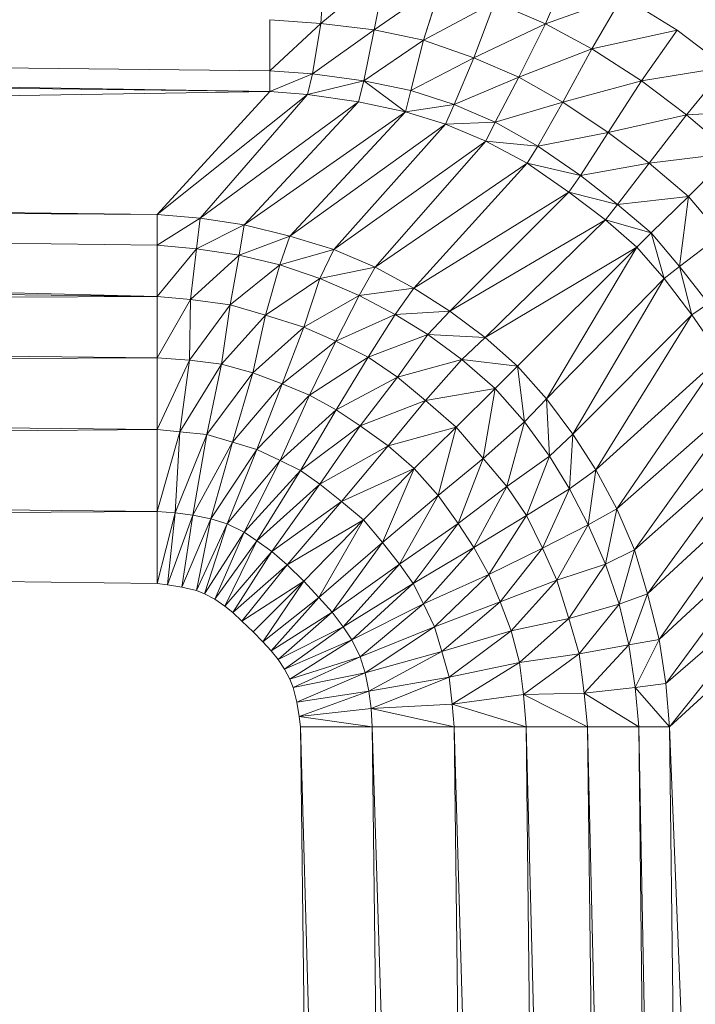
# Model space of a CAD drawing. Header units: metres. Extents: x 391.1 to 427.5, y 12.7 to 28.4.
# Tile 118 of 240: x 408.8197 to 408.8641, y 21.5495 to 21.6143. Entities that reach past the tile are written whole.
import ezdxf

# ---------------------------------------------------------------- set-up
doc = ezdxf.new("R2010")
doc.units = ezdxf.units.M
doc.layers.add('02_MOBILIARIO', color=7, linetype='Continuous', lineweight=18)

# ---------------------------------------------------------------- blocks, each defined once
blk = doc.blocks.new('Family - Plats de dutxa PS-1-153387-01_ENLLUMENAT_PS1')
at = {"layer": '02_MOBILIARIO', "color": 253, "true_color": 0xaaaaaa}
for p, q in [((0.707793, 0.733558), (0.708066, 0.737659)), ((0.708066, 0.737659), (0.707793, 0.733558)), ((0.712103, 0.737112), (0.707793, 0.733558)), ((0.707793, 0.733558), (0.712103, 0.737112)), ((0.711293, 0.733124), (0.712103, 0.737112)), ((0.712103, 0.737112), (0.711293, 0.733124)), ((0.724098, 0.737171), (0.722579, 0.733531)), ((0.722579, 0.733531), (0.724098, 0.737171)), ((0.715712, 0.73618), (0.711293, 0.733124)), ((0.711293, 0.733124), (0.715712, 0.73618)), ((0.714548, 0.732452), (0.715712, 0.73618)), ((0.715712, 0.73618), (0.714548, 0.732452)), ((0.727632, 0.735335), (0.722579, 0.733531)), ((0.722579, 0.733531), (0.727632, 0.735335)), ((0.725607, 0.731878), (0.727632, 0.735335)), ((0.727632, 0.735335), (0.725607, 0.731878)), ((0.727632, 0.735335), (0.731232, 0.733117)), ((0.731232, 0.733117), (0.727632, 0.735335)), ((0.719247, 0.734957), (0.714548, 0.732452)), ((0.714548, 0.732452), (0.719247, 0.734957)), ((0.717854, 0.73129), (0.719247, 0.734957)), ((0.719247, 0.734957), (0.717854, 0.73129)), ((0.719247, 0.734957), (0.722579, 0.733531)), ((0.722579, 0.733531), (0.719247, 0.734957)), ((0.409997, 0.7338), (0.704435, 0.729081)), ((0.704435, 0.729081), (0.409997, 0.7338)), ((0.409997, 0.7338), (0.704435, 0.730429)), ((0.704435, 0.730429), (0.409997, 0.7338)), ((0.704435, 0.7338), (0.704435, 0.730429)), ((0.704435, 0.730429), (0.704435, 0.7338)), ((0.704435, 0.7338), (0.707793, 0.733558)), ((0.707793, 0.733558), (0.704435, 0.7338)), ((0.707793, 0.733558), (0.704435, 0.730429)), ((0.704435, 0.730429), (0.707793, 0.733558)), ((0.707248, 0.730237), (0.707793, 0.733558)), ((0.707793, 0.733558), (0.707248, 0.730237)), ((0.707793, 0.733558), (0.711293, 0.733124)), ((0.711293, 0.733124), (0.707793, 0.733558)), ((0.722579, 0.733531), (0.717854, 0.73129)), ((0.717854, 0.73129), (0.722579, 0.733531)), ((0.722579, 0.733531), (0.72081, 0.730019)), ((0.72081, 0.730019), (0.722579, 0.733531)), ((0.722579, 0.733531), (0.725607, 0.731878)), ((0.725607, 0.731878), (0.722579, 0.733531)), ((0.711293, 0.733124), (0.707248, 0.730237)), ((0.707248, 0.730237), (0.711293, 0.733124)), ((0.710613, 0.729785), (0.711293, 0.733124)), ((0.711293, 0.733124), (0.710613, 0.729785)), ((0.711293, 0.733124), (0.714548, 0.732452)), ((0.714548, 0.732452), (0.711293, 0.733124)), ((0.731232, 0.733117), (0.725607, 0.731878)), ((0.725607, 0.731878), (0.731232, 0.733117)), ((0.728874, 0.729771), (0.731232, 0.733117)), ((0.731232, 0.733117), (0.728874, 0.729771)), ((0.731232, 0.733117), (0.734405, 0.730688)), ((0.734405, 0.730688), (0.731232, 0.733117)), ((0.409997, 0.732452), (0.704435, 0.729081)), ((0.704435, 0.729081), (0.409997, 0.732452)), ((0.714548, 0.732452), (0.710613, 0.729785)), ((0.710613, 0.729785), (0.714548, 0.732452)), ((0.713706, 0.72914), (0.714548, 0.732452)), ((0.714548, 0.732452), (0.713706, 0.72914)), ((0.714548, 0.732452), (0.717854, 0.73129)), ((0.717854, 0.73129), (0.714548, 0.732452)), ((0.717854, 0.73129), (0.713706, 0.72914)), ((0.713706, 0.72914), (0.717854, 0.73129)), ((0.716562, 0.728223), (0.717854, 0.73129)), ((0.717854, 0.73129), (0.716562, 0.728223)), ((0.717854, 0.73129), (0.72081, 0.730019)), ((0.72081, 0.730019), (0.717854, 0.73129)), ((0.725607, 0.731878), (0.72081, 0.730019)), ((0.72081, 0.730019), (0.725607, 0.731878)), ((0.725607, 0.731878), (0.7237, 0.728375)), ((0.7237, 0.728375), (0.725607, 0.731878)), ((0.728874, 0.729771), (0.725607, 0.731878)), ((0.725607, 0.731878), (0.728874, 0.729771)), ((0.734405, 0.730688), (0.728874, 0.729771)), ((0.728874, 0.729771), (0.734405, 0.730688)), ((0.731851, 0.72754), (0.734405, 0.730688)), ((0.734405, 0.730688), (0.731851, 0.72754)), ((0.704435, 0.729081), (0.704435, 0.730429)), ((0.707248, 0.730237), (0.704435, 0.730429)), ((0.704435, 0.729081), (0.704435, 0.730429)), ((0.704435, 0.730429), (0.707248, 0.730237)), ((0.707248, 0.730237), (0.704435, 0.729081)), ((0.704435, 0.729081), (0.707248, 0.730237)), ((0.706908, 0.728879), (0.707248, 0.730237)), ((0.707248, 0.730237), (0.706908, 0.728879)), ((0.710613, 0.729785), (0.707248, 0.730237)), ((0.707248, 0.730237), (0.710613, 0.729785)), ((0.72081, 0.730019), (0.716562, 0.728223)), ((0.716562, 0.728223), (0.72081, 0.730019)), ((0.719267, 0.727059), (0.72081, 0.730019)), ((0.72081, 0.730019), (0.719267, 0.727059)), ((0.72081, 0.730019), (0.7237, 0.728375)), ((0.7237, 0.728375), (0.72081, 0.730019)), ((0.710613, 0.729785), (0.706908, 0.728879)), ((0.706908, 0.728879), (0.710613, 0.729785)), ((0.710613, 0.729785), (0.710273, 0.728393)), ((0.710613, 0.729785), (0.710273, 0.728393)), ((0.713706, 0.72914), (0.710613, 0.729785)), ((0.713367, 0.727748), (0.710613, 0.729785)), ((0.710613, 0.729785), (0.713706, 0.72914)), ((0.710613, 0.729785), (0.713367, 0.727748)), ((0.728874, 0.729771), (0.7237, 0.728375)), ((0.7237, 0.728375), (0.728874, 0.729771)), ((0.726682, 0.726384), (0.728874, 0.729771)), ((0.728874, 0.729771), (0.726682, 0.726384)), ((0.728874, 0.729771), (0.731851, 0.72754)), ((0.731851, 0.72754), (0.728874, 0.729771)), ((0.704435, 0.729081), (0.409997, 0.724362)), ((0.409997, 0.724362), (0.704435, 0.729081)), ((0.704435, 0.729081), (0.697019, 0.720991)), ((0.697019, 0.720991), (0.704435, 0.729081)), ((0.706908, 0.728879), (0.697019, 0.720991)), ((0.697019, 0.720991), (0.706908, 0.728879)), ((0.699866, 0.720754), (0.706908, 0.728879)), ((0.706908, 0.728879), (0.699866, 0.720754)), ((0.704435, 0.729081), (0.706908, 0.728879)), ((0.706908, 0.728879), (0.704435, 0.729081)), ((0.706908, 0.728879), (0.710273, 0.728393)), ((0.710273, 0.728393), (0.706908, 0.728879)), ((0.713367, 0.727748), (0.713706, 0.72914)), ((0.713367, 0.727748), (0.713706, 0.72914)), ((0.716562, 0.728223), (0.713706, 0.72914)), ((0.713706, 0.72914), (0.716562, 0.728223)), ((0.710273, 0.728393), (0.699866, 0.720754)), ((0.699866, 0.720754), (0.710273, 0.728393)), ((0.702759, 0.720304), (0.710273, 0.728393)), ((0.710273, 0.728393), (0.702759, 0.720304)), ((0.710273, 0.728393), (0.713367, 0.727748)), ((0.713367, 0.727748), (0.710273, 0.728393)), ((0.716562, 0.728223), (0.713367, 0.727748)), ((0.713367, 0.727748), (0.716562, 0.728223)), ((0.715984, 0.726933), (0.716562, 0.728223)), ((0.716562, 0.728223), (0.715984, 0.726933)), ((0.719267, 0.727059), (0.716562, 0.728223)), ((0.716562, 0.728223), (0.719267, 0.727059)), ((0.7237, 0.728375), (0.719267, 0.727059)), ((0.719267, 0.727059), (0.7237, 0.728375)), ((0.722075, 0.725476), (0.7237, 0.728375)), ((0.7237, 0.728375), (0.722075, 0.725476)), ((0.7237, 0.728375), (0.726682, 0.726384)), ((0.726682, 0.726384), (0.7237, 0.728375)), ((0.713367, 0.727748), (0.702759, 0.720304)), ((0.702759, 0.720304), (0.713367, 0.727748)), ((0.705764, 0.719553), (0.713367, 0.727748)), ((0.713367, 0.727748), (0.705764, 0.719553)), ((0.713367, 0.727748), (0.715984, 0.726933)), ((0.715984, 0.726933), (0.713367, 0.727748)), ((0.731851, 0.72754), (0.726682, 0.726384)), ((0.726682, 0.726384), (0.731851, 0.72754)), ((0.729379, 0.724362), (0.731851, 0.72754)), ((0.731851, 0.72754), (0.729379, 0.724362)), ((0.737533, 0.727847), (0.731851, 0.72754)), ((0.731851, 0.72754), (0.737533, 0.727847)), ((0.731851, 0.72754), (0.734772, 0.725036)), ((0.734772, 0.725036), (0.731851, 0.72754)), ((0.715984, 0.726933), (0.705764, 0.719553)), ((0.705764, 0.719553), (0.715984, 0.726933)), ((0.708656, 0.71869), (0.715984, 0.726933)), ((0.715984, 0.726933), (0.708656, 0.71869)), ((0.719267, 0.727059), (0.715984, 0.726933)), ((0.715984, 0.726933), (0.719267, 0.727059)), ((0.715984, 0.726933), (0.71865, 0.725804)), ((0.71865, 0.725804), (0.715984, 0.726933)), ((0.71865, 0.725804), (0.719267, 0.727059)), ((0.719267, 0.727059), (0.71865, 0.725804)), ((0.719267, 0.727059), (0.722075, 0.725476)), ((0.722075, 0.725476), (0.719267, 0.727059)), ((0.726682, 0.726384), (0.722075, 0.725476)), ((0.722075, 0.725476), (0.726682, 0.726384)), ((0.724867, 0.723552), (0.726682, 0.726384)), ((0.726682, 0.726384), (0.724867, 0.723552)), ((0.726682, 0.726384), (0.729379, 0.724362)), ((0.729379, 0.724362), (0.726682, 0.726384)), ((0.71865, 0.725804), (0.708656, 0.71869)), ((0.708656, 0.71869), (0.71865, 0.725804)), ((0.711361, 0.717527), (0.71865, 0.725804)), ((0.71865, 0.725804), (0.711361, 0.717527)), ((0.71865, 0.725804), (0.721359, 0.724354)), ((0.722075, 0.725476), (0.71865, 0.725804)), ((0.721359, 0.724354), (0.71865, 0.725804)), ((0.71865, 0.725804), (0.722075, 0.725476)), ((0.721359, 0.724354), (0.722075, 0.725476)), ((0.722075, 0.725476), (0.721359, 0.724354)), ((0.722075, 0.725476), (0.724867, 0.723552)), ((0.724867, 0.723552), (0.722075, 0.725476)), ((0.734772, 0.725036), (0.729379, 0.724362)), ((0.729379, 0.724362), (0.734772, 0.725036)), ((0.734772, 0.725036), (0.731985, 0.722169)), ((0.731985, 0.722169), (0.734772, 0.725036)), ((0.409997, 0.724362), (0.697019, 0.720991)), ((0.697019, 0.720991), (0.409997, 0.724362)), ((0.721359, 0.724354), (0.711361, 0.717527)), ((0.711361, 0.717527), (0.721359, 0.724354)), ((0.713916, 0.716138), (0.721359, 0.724354)), ((0.721359, 0.724354), (0.713916, 0.716138)), ((0.721359, 0.724354), (0.724113, 0.72245)), ((0.724867, 0.723552), (0.721359, 0.724354)), ((0.724113, 0.72245), (0.721359, 0.724354)), ((0.721359, 0.724354), (0.724867, 0.723552)), ((0.729379, 0.724362), (0.724867, 0.723552)), ((0.724867, 0.723552), (0.729379, 0.724362)), ((0.729379, 0.724362), (0.727305, 0.721639)), ((0.727305, 0.721639), (0.729379, 0.724362)), ((0.731985, 0.722169), (0.729379, 0.724362)), ((0.729379, 0.724362), (0.731985, 0.722169)), ((0.724867, 0.723552), (0.724113, 0.72245)), ((0.724113, 0.72245), (0.724867, 0.723552)), ((0.727305, 0.721639), (0.724867, 0.723552)), ((0.724867, 0.723552), (0.727305, 0.721639)), ((0.409997, 0.722339), (0.697019, 0.715598)), ((0.697019, 0.715598), (0.409997, 0.722339)), ((0.409997, 0.722339), (0.697019, 0.718969)), ((0.697019, 0.720991), (0.409997, 0.722339)), ((0.697019, 0.718969), (0.409997, 0.722339)), ((0.409997, 0.722339), (0.697019, 0.720991)), ((0.724113, 0.72245), (0.713916, 0.716138)), ((0.713916, 0.716138), (0.724113, 0.72245)), ((0.716282, 0.714637), (0.724113, 0.72245)), ((0.724113, 0.72245), (0.716282, 0.714637)), ((0.724113, 0.72245), (0.726512, 0.720634)), ((0.727305, 0.721639), (0.724113, 0.72245)), ((0.726512, 0.720634), (0.724113, 0.72245)), ((0.724113, 0.72245), (0.727305, 0.721639)), ((0.726512, 0.720634), (0.727305, 0.721639)), ((0.727305, 0.721639), (0.726512, 0.720634)), ((0.731985, 0.722169), (0.727305, 0.721639)), ((0.727305, 0.721639), (0.731985, 0.722169)), ((0.729514, 0.719778), (0.727305, 0.721639)), ((0.727305, 0.721639), (0.729514, 0.719778)), ((0.729514, 0.719778), (0.731985, 0.722169)), ((0.731985, 0.722169), (0.729514, 0.719778)), ((0.731375, 0.717569), (0.731985, 0.722169)), ((0.731985, 0.722169), (0.731375, 0.717569)), ((0.734098, 0.719643), (0.731985, 0.722169)), ((0.731985, 0.722169), (0.734098, 0.719643)), ((0.697019, 0.720991), (0.697019, 0.718969)), ((0.699866, 0.720754), (0.697019, 0.720991)), ((0.697019, 0.718969), (0.697019, 0.720991)), ((0.697019, 0.720991), (0.699866, 0.720754)), ((0.699866, 0.720754), (0.697019, 0.718969)), ((0.697019, 0.718969), (0.699866, 0.720754)), ((0.699603, 0.718728), (0.699866, 0.720754)), ((0.699866, 0.720754), (0.699603, 0.718728)), ((0.702759, 0.720304), (0.699603, 0.718728)), ((0.699603, 0.718728), (0.702759, 0.720304)), ((0.702759, 0.720304), (0.699866, 0.720754)), ((0.699866, 0.720754), (0.702759, 0.720304)), ((0.702421, 0.718315), (0.702759, 0.720304)), ((0.702759, 0.720304), (0.702421, 0.718315)), ((0.705764, 0.719553), (0.702759, 0.720304)), ((0.702759, 0.720304), (0.705764, 0.719553)), ((0.726512, 0.720634), (0.716282, 0.714637)), ((0.716282, 0.714637), (0.726512, 0.720634)), ((0.718593, 0.712901), (0.726512, 0.720634)), ((0.726512, 0.720634), (0.718593, 0.712901)), ((0.726512, 0.720634), (0.72857, 0.718834)), ((0.729514, 0.719778), (0.726512, 0.720634)), ((0.72857, 0.718834), (0.726512, 0.720634)), ((0.726512, 0.720634), (0.729514, 0.719778)), ((0.72857, 0.718834), (0.729514, 0.719778)), ((0.729514, 0.719778), (0.72857, 0.718834)), ((0.731375, 0.717569), (0.729514, 0.719778)), ((0.73037, 0.716775), (0.729514, 0.719778)), ((0.729514, 0.719778), (0.731375, 0.717569)), ((0.729514, 0.719778), (0.73037, 0.716775)), ((0.731375, 0.717569), (0.734098, 0.719643)), ((0.734098, 0.719643), (0.731375, 0.717569)), ((0.409997, 0.718969), (0.697019, 0.715598)), ((0.697019, 0.715598), (0.409997, 0.718969)), ((0.697019, 0.715598), (0.697019, 0.718969)), ((0.699603, 0.718728), (0.697019, 0.718969)), ((0.697019, 0.715598), (0.697019, 0.718969)), ((0.697019, 0.718969), (0.699603, 0.718728)), ((0.705764, 0.719553), (0.702421, 0.718315)), ((0.702421, 0.718315), (0.705764, 0.719553)), ((0.705088, 0.717677), (0.705764, 0.719553)), ((0.705764, 0.719553), (0.705088, 0.717677)), ((0.708656, 0.71869), (0.705764, 0.719553)), ((0.705764, 0.719553), (0.708656, 0.71869)), ((0.699603, 0.718728), (0.697019, 0.715598)), ((0.697019, 0.715598), (0.699603, 0.718728)), ((0.699227, 0.715387), (0.699603, 0.718728)), ((0.699603, 0.718728), (0.699227, 0.715387)), ((0.702421, 0.718315), (0.699227, 0.715387)), ((0.699227, 0.715387), (0.702421, 0.718315)), ((0.702421, 0.718315), (0.699603, 0.718728)), ((0.699603, 0.718728), (0.702421, 0.718315)), ((0.70182, 0.71505), (0.702421, 0.718315)), ((0.702421, 0.718315), (0.70182, 0.71505)), ((0.705088, 0.717677), (0.702421, 0.718315)), ((0.702421, 0.718315), (0.705088, 0.717677)), ((0.708656, 0.71869), (0.705088, 0.717677)), ((0.705088, 0.717677), (0.708656, 0.71869)), ((0.707717, 0.716776), (0.708656, 0.71869)), ((0.708656, 0.71869), (0.707717, 0.716776)), ((0.711361, 0.717527), (0.708656, 0.71869)), ((0.708656, 0.71869), (0.711361, 0.717527)), ((0.72857, 0.718834), (0.718593, 0.712901)), ((0.718593, 0.712901), (0.72857, 0.718834)), ((0.720739, 0.711018), (0.72857, 0.718834)), ((0.72857, 0.718834), (0.720739, 0.711018)), ((0.722637, 0.708856), (0.72857, 0.718834)), ((0.72857, 0.718834), (0.722637, 0.708856)), ((0.72857, 0.718834), (0.73037, 0.716775)), ((0.73037, 0.716775), (0.72857, 0.718834)), ((0.705088, 0.717677), (0.70182, 0.71505)), ((0.70182, 0.71505), (0.705088, 0.717677)), ((0.705088, 0.717677), (0.704152, 0.71437)), ((0.704152, 0.71437), (0.705088, 0.717677)), ((0.707717, 0.716776), (0.705088, 0.717677)), ((0.705088, 0.717677), (0.707717, 0.716776)), ((0.711361, 0.717527), (0.707717, 0.716776)), ((0.707717, 0.716776), (0.711361, 0.717527)), ((0.710309, 0.71565), (0.711361, 0.717527)), ((0.711361, 0.717527), (0.710309, 0.71565)), ((0.713916, 0.716138), (0.711361, 0.717527)), ((0.711361, 0.717527), (0.713916, 0.716138)), ((0.731375, 0.717569), (0.73037, 0.716775)), ((0.73037, 0.716775), (0.731375, 0.717569)), ((0.733289, 0.715131), (0.731375, 0.717569)), ((0.732187, 0.714376), (0.731375, 0.717569)), ((0.731375, 0.717569), (0.733289, 0.715131)), ((0.731375, 0.717569), (0.732187, 0.714376)), ((0.707717, 0.716776), (0.704152, 0.71437)), ((0.704152, 0.71437), (0.707717, 0.716776)), ((0.706669, 0.713582), (0.707717, 0.716776)), ((0.707717, 0.716776), (0.706669, 0.713582)), ((0.710309, 0.71565), (0.707717, 0.716776)), ((0.707717, 0.716776), (0.710309, 0.71565)), ((0.73037, 0.716775), (0.722637, 0.708856)), ((0.722637, 0.708856), (0.73037, 0.716775)), ((0.724373, 0.706546), (0.73037, 0.716775)), ((0.73037, 0.716775), (0.724373, 0.706546)), ((0.73037, 0.716775), (0.732187, 0.714376)), ((0.732187, 0.714376), (0.73037, 0.716775)), ((0.713916, 0.716138), (0.710309, 0.71565)), ((0.710309, 0.71565), (0.713916, 0.716138)), ((0.71268, 0.714408), (0.713916, 0.716138)), ((0.713916, 0.716138), (0.71268, 0.714408)), ((0.716282, 0.714637), (0.713916, 0.716138)), ((0.713916, 0.716138), (0.716282, 0.714637)), ((0.697019, 0.715598), (0.409997, 0.714444)), ((0.409997, 0.714444), (0.697019, 0.715598)), ((0.697019, 0.715598), (0.697019, 0.711553)), ((0.699227, 0.715387), (0.697019, 0.715598)), ((0.697019, 0.711553), (0.697019, 0.715598)), ((0.697019, 0.715598), (0.699227, 0.715387)), ((0.699227, 0.715387), (0.697019, 0.711553)), ((0.697019, 0.711553), (0.699227, 0.715387)), ((0.699156, 0.711395), (0.699227, 0.715387)), ((0.699227, 0.715387), (0.699156, 0.711395)), ((0.70182, 0.71505), (0.699156, 0.711395)), ((0.699156, 0.711395), (0.70182, 0.71505)), ((0.70182, 0.71505), (0.699227, 0.715387)), ((0.699227, 0.715387), (0.70182, 0.71505)), ((0.70126, 0.711132), (0.70182, 0.71505)), ((0.70182, 0.71505), (0.70126, 0.711132)), ((0.70182, 0.71505), (0.704152, 0.71437)), ((0.704152, 0.71437), (0.70182, 0.71505)), ((0.710309, 0.71565), (0.706669, 0.713582)), ((0.706669, 0.713582), (0.710309, 0.71565)), ((0.708773, 0.712644), (0.710309, 0.71565)), ((0.710309, 0.71565), (0.708773, 0.712644)), ((0.71268, 0.714408), (0.710309, 0.71565)), ((0.710309, 0.71565), (0.71268, 0.714408)), ((0.732187, 0.714376), (0.733289, 0.715131)), ((0.733289, 0.715131), (0.732187, 0.714376)), ((0.409997, 0.714444), (0.697019, 0.711553)), ((0.697019, 0.711553), (0.409997, 0.714444)), ((0.71268, 0.714408), (0.708773, 0.712644)), ((0.708773, 0.712644), (0.71268, 0.714408)), ((0.710914, 0.711593), (0.71268, 0.714408)), ((0.71268, 0.714408), (0.710914, 0.711593)), ((0.716282, 0.714637), (0.71268, 0.714408)), ((0.71268, 0.714408), (0.716282, 0.714637)), ((0.714821, 0.713095), (0.71268, 0.714408)), ((0.71268, 0.714408), (0.714821, 0.713095)), ((0.714821, 0.713095), (0.716282, 0.714637)), ((0.716282, 0.714637), (0.714821, 0.713095)), ((0.718593, 0.712901), (0.716282, 0.714637)), ((0.716282, 0.714637), (0.718593, 0.712901)), ((0.704152, 0.71437), (0.70126, 0.711132)), ((0.70126, 0.711132), (0.704152, 0.71437)), ((0.703326, 0.710569), (0.704152, 0.71437)), ((0.704152, 0.71437), (0.703326, 0.710569)), ((0.704152, 0.71437), (0.706669, 0.713582)), ((0.706669, 0.713582), (0.704152, 0.71437)), ((0.732187, 0.714376), (0.724373, 0.706546)), ((0.724373, 0.706546), (0.732187, 0.714376)), ((0.725874, 0.704179), (0.732187, 0.714376)), ((0.732187, 0.714376), (0.725874, 0.704179)), ((0.732187, 0.714376), (0.734091, 0.711623)), ((0.734091, 0.711623), (0.732187, 0.714376)), ((0.706669, 0.713582), (0.703326, 0.710569)), ((0.703326, 0.710569), (0.706669, 0.713582)), ((0.706669, 0.713582), (0.705242, 0.709856)), ((0.705242, 0.709856), (0.706669, 0.713582)), ((0.708773, 0.712644), (0.706669, 0.713582)), ((0.706669, 0.713582), (0.708773, 0.712644)), ((0.708773, 0.712644), (0.705242, 0.709856)), ((0.705242, 0.709856), (0.708773, 0.712644)), ((0.707045, 0.709105), (0.708773, 0.712644)), ((0.708773, 0.712644), (0.707045, 0.709105)), ((0.710914, 0.711593), (0.708773, 0.712644)), ((0.708773, 0.712644), (0.710914, 0.711593)), ((0.714821, 0.713095), (0.710914, 0.711593)), ((0.710914, 0.711593), (0.714821, 0.713095)), ((0.71283, 0.71028), (0.714821, 0.713095)), ((0.714821, 0.713095), (0.71283, 0.71028)), ((0.718593, 0.712901), (0.714821, 0.713095)), ((0.717075, 0.711443), (0.714821, 0.713095)), ((0.714821, 0.713095), (0.718593, 0.712901)), ((0.714821, 0.713095), (0.717075, 0.711443)), ((0.717075, 0.711443), (0.718593, 0.712901)), ((0.718593, 0.712901), (0.717075, 0.711443)), ((0.720739, 0.711018), (0.718593, 0.712901)), ((0.718593, 0.712901), (0.720739, 0.711018)), ((0.697019, 0.711553), (0.409997, 0.710205)), ((0.409997, 0.710205), (0.697019, 0.711553)), ((0.697019, 0.711553), (0.697019, 0.706834)), ((0.697019, 0.706834), (0.697019, 0.711553)), ((0.697019, 0.711553), (0.699156, 0.711395)), ((0.699156, 0.711395), (0.697019, 0.711553)), ((0.699156, 0.711395), (0.697019, 0.706834)), ((0.697019, 0.706834), (0.699156, 0.711395)), ((0.698518, 0.706692), (0.699156, 0.711395)), ((0.699156, 0.711395), (0.698518, 0.706692)), ((0.699156, 0.711395), (0.70126, 0.711132)), ((0.70126, 0.711132), (0.699156, 0.711395)), ((0.710914, 0.711593), (0.707045, 0.709105)), ((0.707045, 0.709105), (0.710914, 0.711593)), ((0.70881, 0.70813), (0.710914, 0.711593)), ((0.710914, 0.711593), (0.70881, 0.70813)), ((0.71283, 0.71028), (0.710914, 0.711593)), ((0.710914, 0.711593), (0.71283, 0.71028)), ((0.717075, 0.711443), (0.71283, 0.71028)), ((0.71283, 0.71028), (0.717075, 0.711443)), ((0.714671, 0.708741), (0.717075, 0.711443)), ((0.717075, 0.711443), (0.714671, 0.708741)), ((0.720739, 0.711018), (0.717075, 0.711443)), ((0.719267, 0.70953), (0.717075, 0.711443)), ((0.717075, 0.711443), (0.720739, 0.711018)), ((0.717075, 0.711443), (0.719267, 0.70953)), ((0.734091, 0.711623), (0.725874, 0.704179)), ((0.725874, 0.704179), (0.734091, 0.711623)), ((0.727263, 0.701625), (0.734091, 0.711623)), ((0.734091, 0.711623), (0.727263, 0.701625)), ((0.70126, 0.711132), (0.698518, 0.706692)), ((0.698518, 0.706692), (0.70126, 0.711132)), ((0.700283, 0.706505), (0.70126, 0.711132)), ((0.70126, 0.711132), (0.700283, 0.706505)), ((0.703326, 0.710569), (0.700283, 0.706505)), ((0.700283, 0.706505), (0.703326, 0.710569)), ((0.70126, 0.711132), (0.703326, 0.710569)), ((0.703326, 0.710569), (0.70126, 0.711132)), ((0.701974, 0.706017), (0.703326, 0.710569)), ((0.703326, 0.710569), (0.701974, 0.706017)), ((0.703326, 0.710569), (0.705242, 0.709856)), ((0.705242, 0.709856), (0.703326, 0.710569)), ((0.719267, 0.70953), (0.720739, 0.711018)), ((0.720739, 0.711018), (0.719267, 0.70953)), ((0.722637, 0.708856), (0.720739, 0.711018)), ((0.72118, 0.707339), (0.720739, 0.711018)), ((0.720739, 0.711018), (0.722637, 0.708856)), ((0.720739, 0.711018), (0.72118, 0.707339)), ((0.409997, 0.710205), (0.697019, 0.706834)), ((0.697019, 0.706834), (0.409997, 0.710205)), ((0.71283, 0.71028), (0.70881, 0.70813)), ((0.70881, 0.70813), (0.71283, 0.71028)), ((0.710388, 0.707079), (0.71283, 0.71028)), ((0.71283, 0.71028), (0.710388, 0.707079)), ((0.714671, 0.708741), (0.71283, 0.71028)), ((0.71283, 0.71028), (0.714671, 0.708741)), ((0.705242, 0.709856), (0.701974, 0.706017)), ((0.701974, 0.706017), (0.705242, 0.709856)), ((0.703589, 0.705529), (0.705242, 0.709856)), ((0.705242, 0.709856), (0.703589, 0.705529)), ((0.705242, 0.709856), (0.707045, 0.709105)), ((0.707045, 0.709105), (0.705242, 0.709856)), ((0.719267, 0.70953), (0.714671, 0.708741)), ((0.714671, 0.708741), (0.719267, 0.70953)), ((0.716697, 0.707003), (0.719267, 0.70953)), ((0.719267, 0.70953), (0.716697, 0.707003)), ((0.718477, 0.704934), (0.719267, 0.70953)), ((0.719267, 0.70953), (0.718477, 0.704934)), ((0.72118, 0.707339), (0.719267, 0.70953)), ((0.719267, 0.70953), (0.72118, 0.707339)), ((0.707045, 0.709105), (0.703589, 0.705529)), ((0.703589, 0.705529), (0.707045, 0.709105)), ((0.705109, 0.704811), (0.707045, 0.709105)), ((0.707045, 0.709105), (0.705109, 0.704811)), ((0.707045, 0.709105), (0.70881, 0.70813)), ((0.70881, 0.70813), (0.707045, 0.709105)), ((0.714671, 0.708741), (0.710388, 0.707079)), ((0.710388, 0.707079), (0.714671, 0.708741)), ((0.714671, 0.708741), (0.712229, 0.705765)), ((0.712229, 0.705765), (0.714671, 0.708741)), ((0.716697, 0.707003), (0.714671, 0.708741)), ((0.714671, 0.708741), (0.716697, 0.707003)), ((0.722637, 0.708856), (0.72118, 0.707339)), ((0.72118, 0.707339), (0.722637, 0.708856)), ((0.724373, 0.706546), (0.722637, 0.708856)), ((0.722831, 0.705085), (0.722637, 0.708856)), ((0.722637, 0.708856), (0.724373, 0.706546)), ((0.722637, 0.708856), (0.722831, 0.705085)), ((0.73554, 0.708914), (0.727263, 0.701625)), ((0.727263, 0.701625), (0.73554, 0.708914)), ((0.728426, 0.69892), (0.73554, 0.708914)), ((0.73554, 0.708914), (0.728426, 0.69892)), ((0.70881, 0.70813), (0.705109, 0.704811)), ((0.705109, 0.704811), (0.70881, 0.70813)), ((0.706458, 0.704137), (0.70881, 0.70813)), ((0.70881, 0.70813), (0.706458, 0.704137)), ((0.70881, 0.70813), (0.710388, 0.707079)), ((0.710388, 0.707079), (0.70881, 0.70813)), ((0.72118, 0.707339), (0.718477, 0.704934)), ((0.718477, 0.704934), (0.72118, 0.707339)), ((0.720016, 0.703094), (0.72118, 0.707339)), ((0.72118, 0.707339), (0.720016, 0.703094)), ((0.722831, 0.705085), (0.72118, 0.707339)), ((0.72118, 0.707339), (0.722831, 0.705085)), ((0.697019, 0.706834), (0.409997, 0.704811)), ((0.409997, 0.704811), (0.697019, 0.706834)), ((0.697019, 0.706834), (0.697019, 0.701441)), ((0.698518, 0.706692), (0.697019, 0.706834)), ((0.697019, 0.701441), (0.697019, 0.706834)), ((0.697019, 0.706834), (0.698518, 0.706692)), ((0.698518, 0.706692), (0.697019, 0.701441)), ((0.697019, 0.701441), (0.698518, 0.706692)), ((0.698217, 0.701357), (0.698518, 0.706692)), ((0.698518, 0.706692), (0.698217, 0.701357)), ((0.700283, 0.706505), (0.698518, 0.706692)), ((0.698518, 0.706692), (0.700283, 0.706505)), ((0.710388, 0.707079), (0.706458, 0.704137)), ((0.706458, 0.704137), (0.710388, 0.707079)), ((0.707721, 0.70324), (0.710388, 0.707079)), ((0.710388, 0.707079), (0.707721, 0.70324)), ((0.710388, 0.707079), (0.712229, 0.705765)), ((0.712229, 0.705765), (0.710388, 0.707079)), ((0.716697, 0.707003), (0.712229, 0.705765)), ((0.712229, 0.705765), (0.716697, 0.707003)), ((0.713941, 0.704275), (0.716697, 0.707003)), ((0.716697, 0.707003), (0.713941, 0.704275)), ((0.715502, 0.702493), (0.716697, 0.707003)), ((0.716697, 0.707003), (0.715502, 0.702493)), ((0.718477, 0.704934), (0.716697, 0.707003)), ((0.716697, 0.707003), (0.718477, 0.704934)), ((0.700283, 0.706505), (0.698217, 0.701357)), ((0.698217, 0.701357), (0.700283, 0.706505)), ((0.699367, 0.701205), (0.700283, 0.706505)), ((0.700283, 0.706505), (0.699367, 0.701205)), ((0.701974, 0.706017), (0.699367, 0.701205)), ((0.699367, 0.701205), (0.701974, 0.706017)), ((0.701974, 0.706017), (0.700283, 0.706505)), ((0.700283, 0.706505), (0.701974, 0.706017)), ((0.700561, 0.700966), (0.701974, 0.706017)), ((0.701974, 0.706017), (0.700561, 0.700966)), ((0.703589, 0.705529), (0.701974, 0.706017)), ((0.701974, 0.706017), (0.703589, 0.705529)), ((0.724373, 0.706546), (0.722831, 0.705085)), ((0.722831, 0.705085), (0.724373, 0.706546)), ((0.724144, 0.702943), (0.724373, 0.706546)), ((0.724373, 0.706546), (0.724144, 0.702943)), ((0.725874, 0.704179), (0.724373, 0.706546)), ((0.724373, 0.706546), (0.725874, 0.704179)), ((0.736669, 0.706248), (0.728426, 0.69892)), ((0.728426, 0.69892), (0.736669, 0.706248)), ((0.729289, 0.696028), (0.736669, 0.706248)), ((0.736669, 0.706248), (0.729289, 0.696028)), ((0.703589, 0.705529), (0.700561, 0.700966)), ((0.700561, 0.700966), (0.703589, 0.705529)), ((0.701635, 0.700646), (0.703589, 0.705529)), ((0.703589, 0.705529), (0.701635, 0.700646)), ((0.705109, 0.704811), (0.703589, 0.705529)), ((0.703589, 0.705529), (0.705109, 0.704811)), ((0.712229, 0.705765), (0.707721, 0.70324)), ((0.707721, 0.70324), (0.712229, 0.705765)), ((0.709154, 0.702115), (0.712229, 0.705765)), ((0.712229, 0.705765), (0.709154, 0.702115)), ((0.712229, 0.705765), (0.713941, 0.704275)), ((0.713941, 0.704275), (0.712229, 0.705765)), ((0.409997, 0.704811), (0.697019, 0.701441)), ((0.697019, 0.701441), (0.409997, 0.704811)), ((0.705109, 0.704811), (0.701635, 0.700646)), ((0.701635, 0.700646), (0.705109, 0.704811)), ((0.702753, 0.700099), (0.705109, 0.704811)), ((0.705109, 0.704811), (0.702753, 0.700099)), ((0.706458, 0.704137), (0.705109, 0.704811)), ((0.705109, 0.704811), (0.706458, 0.704137)), ((0.715502, 0.702493), (0.718477, 0.704934)), ((0.718477, 0.704934), (0.715502, 0.702493)), ((0.716815, 0.700652), (0.718477, 0.704934)), ((0.718477, 0.704934), (0.716815, 0.700652)), ((0.720016, 0.703094), (0.718477, 0.704934)), ((0.718477, 0.704934), (0.720016, 0.703094)), ((0.722831, 0.705085), (0.720016, 0.703094)), ((0.720016, 0.703094), (0.722831, 0.705085)), ((0.72133, 0.701178), (0.722831, 0.705085)), ((0.722831, 0.705085), (0.72133, 0.701178)), ((0.724144, 0.702943), (0.722831, 0.705085)), ((0.722831, 0.705085), (0.724144, 0.702943)), ((0.706458, 0.704137), (0.702753, 0.700099)), ((0.702753, 0.700099), (0.706458, 0.704137)), ((0.703589, 0.699521), (0.706458, 0.704137)), ((0.706458, 0.704137), (0.703589, 0.699521)), ((0.707721, 0.70324), (0.706458, 0.704137)), ((0.706458, 0.704137), (0.707721, 0.70324)), ((0.713941, 0.704275), (0.709154, 0.702115)), ((0.709154, 0.702115), (0.713941, 0.704275)), ((0.710604, 0.700904), (0.713941, 0.704275)), ((0.713941, 0.704275), (0.710604, 0.700904)), ((0.711851, 0.699418), (0.713941, 0.704275)), ((0.713941, 0.704275), (0.711851, 0.699418)), ((0.713941, 0.704275), (0.715502, 0.702493)), ((0.715502, 0.702493), (0.713941, 0.704275)), ((0.725874, 0.704179), (0.724144, 0.702943)), ((0.724144, 0.702943), (0.725874, 0.704179)), ((0.725386, 0.700573), (0.725874, 0.704179)), ((0.725874, 0.704179), (0.725386, 0.700573)), ((0.727263, 0.701625), (0.725874, 0.704179)), ((0.725874, 0.704179), (0.727263, 0.701625)), ((0.737484, 0.70363), (0.729289, 0.696028)), ((0.729289, 0.696028), (0.737484, 0.70363)), ((0.73004, 0.693022), (0.737484, 0.70363)), ((0.737484, 0.70363), (0.73004, 0.693022)), ((0.707721, 0.70324), (0.703589, 0.699521)), ((0.703589, 0.699521), (0.707721, 0.70324)), ((0.707721, 0.70324), (0.704566, 0.698808)), ((0.704566, 0.698808), (0.707721, 0.70324)), ((0.709154, 0.702115), (0.707721, 0.70324)), ((0.707721, 0.70324), (0.709154, 0.702115)), ((0.720016, 0.703094), (0.716815, 0.700652)), ((0.716815, 0.700652), (0.720016, 0.703094)), ((0.717866, 0.699074), (0.720016, 0.703094)), ((0.720016, 0.703094), (0.717866, 0.699074)), ((0.72133, 0.701178), (0.720016, 0.703094)), ((0.720016, 0.703094), (0.72133, 0.701178)), ((0.724144, 0.702943), (0.72133, 0.701178)), ((0.72133, 0.701178), (0.724144, 0.702943)), ((0.72238, 0.699037), (0.724144, 0.702943)), ((0.724144, 0.702943), (0.72238, 0.699037)), ((0.725386, 0.700573), (0.724144, 0.702943)), ((0.724144, 0.702943), (0.725386, 0.700573)), ((0.709154, 0.702115), (0.704566, 0.698808)), ((0.704566, 0.698808), (0.709154, 0.702115)), ((0.705572, 0.697934), (0.709154, 0.702115)), ((0.709154, 0.702115), (0.705572, 0.697934)), ((0.710604, 0.700904), (0.709154, 0.702115)), ((0.709154, 0.702115), (0.710604, 0.700904)), ((0.715502, 0.702493), (0.711851, 0.699418)), ((0.711851, 0.699418), (0.715502, 0.702493)), ((0.712976, 0.697985), (0.715502, 0.702493)), ((0.715502, 0.702493), (0.712976, 0.697985)), ((0.715502, 0.702493), (0.716815, 0.700652)), ((0.716815, 0.700652), (0.715502, 0.702493)), ((0.727263, 0.701625), (0.725386, 0.700573)), ((0.725386, 0.700573), (0.727263, 0.701625)), ((0.726512, 0.697981), (0.727263, 0.701625)), ((0.727263, 0.701625), (0.726512, 0.697981)), ((0.728426, 0.69892), (0.727263, 0.701625)), ((0.727263, 0.701625), (0.728426, 0.69892)), ((0.697019, 0.701441), (0.409997, 0.700092)), ((0.409997, 0.700092), (0.697019, 0.701441)), ((0.697019, 0.701441), (0.697019, 0.696721)), ((0.698217, 0.701357), (0.697019, 0.701441)), ((0.697019, 0.696721), (0.697019, 0.701441)), ((0.697019, 0.701441), (0.698217, 0.701357)), ((0.698217, 0.701357), (0.697019, 0.696721)), ((0.697019, 0.696721), (0.698217, 0.701357)), ((0.697697, 0.696631), (0.698217, 0.701357)), ((0.698217, 0.701357), (0.697697, 0.696631)), ((0.699367, 0.701205), (0.697697, 0.696631)), ((0.697697, 0.696631), (0.699367, 0.701205)), ((0.699367, 0.701205), (0.698217, 0.701357)), ((0.698217, 0.701357), (0.699367, 0.701205)), ((0.698651, 0.696479), (0.699367, 0.701205)), ((0.699367, 0.701205), (0.698651, 0.696479)), ((0.700561, 0.700966), (0.698651, 0.696479)), ((0.698651, 0.696479), (0.700561, 0.700966)), ((0.700561, 0.700966), (0.699367, 0.701205)), ((0.699367, 0.701205), (0.700561, 0.700966)), ((0.699606, 0.696241), (0.700561, 0.700966)), ((0.700561, 0.700966), (0.699606, 0.696241)), ((0.701635, 0.700646), (0.700561, 0.700966)), ((0.700561, 0.700966), (0.701635, 0.700646)), ((0.710604, 0.700904), (0.705572, 0.697934)), ((0.705572, 0.697934), (0.710604, 0.700904)), ((0.710604, 0.700904), (0.706672, 0.696868)), ((0.706672, 0.696868), (0.710604, 0.700904)), ((0.707666, 0.695784), (0.710604, 0.700904)), ((0.710604, 0.700904), (0.707666, 0.695784)), ((0.711851, 0.699418), (0.710604, 0.700904)), ((0.710604, 0.700904), (0.711851, 0.699418)), ((0.72133, 0.701178), (0.717866, 0.699074)), ((0.717866, 0.699074), (0.72133, 0.701178)), ((0.718842, 0.697309), (0.72133, 0.701178)), ((0.72133, 0.701178), (0.718842, 0.697309)), ((0.72238, 0.699037), (0.72133, 0.701178)), ((0.72133, 0.701178), (0.72238, 0.699037)), ((0.701635, 0.700646), (0.699606, 0.696241)), ((0.699606, 0.696241), (0.701635, 0.700646)), ((0.700149, 0.696024), (0.701635, 0.700646)), ((0.701635, 0.700646), (0.700149, 0.696024)), ((0.702753, 0.700099), (0.701635, 0.700646)), ((0.701635, 0.700646), (0.702753, 0.700099)), ((0.716815, 0.700652), (0.712976, 0.697985)), ((0.712976, 0.697985), (0.716815, 0.700652)), ((0.713873, 0.696721), (0.716815, 0.700652)), ((0.716815, 0.700652), (0.713873, 0.696721)), ((0.716815, 0.700652), (0.717866, 0.699074)), ((0.717866, 0.699074), (0.716815, 0.700652)), ((0.725386, 0.700573), (0.72238, 0.699037)), ((0.72238, 0.699037), (0.725386, 0.700573)), ((0.723319, 0.696933), (0.725386, 0.700573)), ((0.725386, 0.700573), (0.723319, 0.696933)), ((0.726512, 0.697981), (0.725386, 0.700573)), ((0.725386, 0.700573), (0.726512, 0.697981)), ((0.738129, 0.700537), (0.73004, 0.693022)), ((0.73004, 0.693022), (0.738129, 0.700537)), ((0.73049, 0.69013), (0.738129, 0.700537)), ((0.738129, 0.700537), (0.73049, 0.69013)), ((0.697019, 0.696721), (0.409997, 0.700092)), ((0.697019, 0.696721), (0.409997, 0.700092)), ((0.702753, 0.700099), (0.700149, 0.696024)), ((0.700149, 0.696024), (0.702753, 0.700099)), ((0.700821, 0.695677), (0.702753, 0.700099)), ((0.702753, 0.700099), (0.700821, 0.695677)), ((0.703589, 0.699521), (0.700821, 0.695677)), ((0.700821, 0.695677), (0.703589, 0.699521)), ((0.701473, 0.69522), (0.703589, 0.699521)), ((0.703589, 0.699521), (0.701473, 0.69522)), ((0.703589, 0.699521), (0.702753, 0.700099)), ((0.702753, 0.700099), (0.703589, 0.699521)), ((0.703589, 0.699521), (0.704566, 0.698808)), ((0.704566, 0.698808), (0.703589, 0.699521)), ((0.711851, 0.699418), (0.707666, 0.695784)), ((0.707666, 0.695784), (0.711851, 0.699418)), ((0.708544, 0.694829), (0.711851, 0.699418)), ((0.711851, 0.699418), (0.708544, 0.694829)), ((0.712976, 0.697985), (0.711851, 0.699418)), ((0.711851, 0.699418), (0.712976, 0.697985)), ((0.717866, 0.699074), (0.713873, 0.696721)), ((0.713873, 0.696721), (0.717866, 0.699074)), ((0.714548, 0.695373), (0.717866, 0.699074)), ((0.717866, 0.699074), (0.714548, 0.695373)), ((0.717866, 0.699074), (0.718842, 0.697309)), ((0.718842, 0.697309), (0.717866, 0.699074)), ((0.72238, 0.699037), (0.718842, 0.697309)), ((0.718842, 0.697309), (0.72238, 0.699037)), ((0.719592, 0.695505), (0.72238, 0.699037)), ((0.72238, 0.699037), (0.719592, 0.695505)), ((0.723319, 0.696933), (0.72238, 0.699037)), ((0.72238, 0.699037), (0.723319, 0.696933)), ((0.728426, 0.69892), (0.726512, 0.697981)), ((0.726512, 0.697981), (0.728426, 0.69892)), ((0.727413, 0.695351), (0.728426, 0.69892)), ((0.728426, 0.69892), (0.727413, 0.695351)), ((0.729289, 0.696028), (0.728426, 0.69892)), ((0.728426, 0.69892), (0.729289, 0.696028)), ((0.704566, 0.698808), (0.701473, 0.69522)), ((0.701473, 0.69522), (0.704566, 0.698808)), ((0.702012, 0.694799), (0.704566, 0.698808)), ((0.704566, 0.698808), (0.702012, 0.694799)), ((0.704566, 0.698808), (0.705572, 0.697934)), ((0.705572, 0.697934), (0.704566, 0.698808)), ((0.705572, 0.697934), (0.702012, 0.694799)), ((0.702012, 0.694799), (0.705572, 0.697934)), ((0.702597, 0.694244), (0.705572, 0.697934)), ((0.705572, 0.697934), (0.702597, 0.694244)), ((0.705572, 0.697934), (0.706672, 0.696868)), ((0.706672, 0.696868), (0.705572, 0.697934)), ((0.708544, 0.694829), (0.712976, 0.697985)), ((0.712976, 0.697985), (0.708544, 0.694829)), ((0.709257, 0.693853), (0.712976, 0.697985)), ((0.712976, 0.697985), (0.709257, 0.693853)), ((0.713873, 0.696721), (0.712976, 0.697985)), ((0.712976, 0.697985), (0.713873, 0.696721)), ((0.726512, 0.697981), (0.723319, 0.696933)), ((0.723319, 0.696933), (0.726512, 0.697981)), ((0.724107, 0.694416), (0.726512, 0.697981)), ((0.726512, 0.697981), (0.724107, 0.694416)), ((0.727413, 0.695351), (0.726512, 0.697981)), ((0.726512, 0.697981), (0.727413, 0.695351)), ((0.718842, 0.697309), (0.714548, 0.695373)), ((0.714548, 0.695373), (0.718842, 0.697309)), ((0.715265, 0.693853), (0.718842, 0.697309)), ((0.718842, 0.697309), (0.715265, 0.693853)), ((0.718842, 0.697309), (0.719592, 0.695505)), ((0.719592, 0.695505), (0.718842, 0.697309)), ((0.719592, 0.695505), (0.723319, 0.696933)), ((0.723319, 0.696933), (0.719592, 0.695505)), ((0.720305, 0.69359), (0.723319, 0.696933)), ((0.723319, 0.696933), (0.720305, 0.69359)), ((0.723319, 0.696933), (0.724107, 0.694416)), ((0.724107, 0.694416), (0.723319, 0.696933)), ((0.738615, 0.697171), (0.73049, 0.69013)), ((0.73049, 0.69013), (0.738615, 0.697171)), ((0.730727, 0.687283), (0.738615, 0.697171)), ((0.738615, 0.697171), (0.730727, 0.687283)), ((0.697697, 0.696631), (0.697019, 0.696721)), ((0.697697, 0.696631), (0.697019, 0.696721)), ((0.698651, 0.696479), (0.697697, 0.696631)), ((0.698651, 0.696479), (0.697697, 0.696631)), ((0.699606, 0.696241), (0.698651, 0.696479)), ((0.699606, 0.696241), (0.698651, 0.696479)), ((0.706672, 0.696868), (0.702597, 0.694244)), ((0.702597, 0.694244), (0.706672, 0.696868)), ((0.703332, 0.693539), (0.706672, 0.696868)), ((0.706672, 0.696868), (0.703332, 0.693539)), ((0.703977, 0.692878), (0.706672, 0.696868)), ((0.706672, 0.696868), (0.703977, 0.692878)), ((0.706672, 0.696868), (0.707666, 0.695784)), ((0.707666, 0.695784), (0.706672, 0.696868)), ((0.713873, 0.696721), (0.709257, 0.693853)), ((0.709257, 0.693853), (0.713873, 0.696721)), ((0.709835, 0.693016), (0.713873, 0.696721)), ((0.713873, 0.696721), (0.709835, 0.693016)), ((0.714548, 0.695373), (0.713873, 0.696721)), ((0.713873, 0.696721), (0.714548, 0.695373)), ((0.700149, 0.696024), (0.699606, 0.696241)), ((0.700149, 0.696024), (0.699606, 0.696241)), ((0.700821, 0.695677), (0.700149, 0.696024)), ((0.700821, 0.695677), (0.700149, 0.696024)), ((0.701473, 0.69522), (0.700821, 0.695677)), ((0.701473, 0.69522), (0.700821, 0.695677)), ((0.707666, 0.695784), (0.703977, 0.692878)), ((0.703977, 0.692878), (0.707666, 0.695784)), ((0.704517, 0.692278), (0.707666, 0.695784)), ((0.707666, 0.695784), (0.704517, 0.692278)), ((0.707666, 0.695784), (0.708544, 0.694829)), ((0.708544, 0.694829), (0.707666, 0.695784)), ((0.729289, 0.696028), (0.727413, 0.695351)), ((0.727413, 0.695351), (0.729289, 0.696028)), ((0.728051, 0.692684), (0.729289, 0.696028)), ((0.729289, 0.696028), (0.728051, 0.692684)), ((0.73004, 0.693022), (0.729289, 0.696028)), ((0.729289, 0.696028), (0.73004, 0.693022)), ((0.702012, 0.694799), (0.701473, 0.69522)), ((0.702012, 0.694799), (0.701473, 0.69522)), ((0.714548, 0.695373), (0.709835, 0.693016)), ((0.709835, 0.693016), (0.714548, 0.695373)), ((0.710383, 0.691899), (0.714548, 0.695373)), ((0.714548, 0.695373), (0.710383, 0.691899)), ((0.715265, 0.693853), (0.714548, 0.695373)), ((0.714548, 0.695373), (0.715265, 0.693853)), ((0.719592, 0.695505), (0.715265, 0.693853)), ((0.715265, 0.693853), (0.719592, 0.695505)), ((0.715753, 0.692237), (0.719592, 0.695505)), ((0.719592, 0.695505), (0.715753, 0.692237)), ((0.719592, 0.695505), (0.720305, 0.69359)), ((0.720305, 0.69359), (0.719592, 0.695505)), ((0.724107, 0.694416), (0.727413, 0.695351)), ((0.727413, 0.695351), (0.724107, 0.694416)), ((0.724786, 0.692083), (0.727413, 0.695351)), ((0.727413, 0.695351), (0.724786, 0.692083)), ((0.728051, 0.692684), (0.727413, 0.695351)), ((0.727413, 0.695351), (0.728051, 0.692684)), ((0.702597, 0.694244), (0.702012, 0.694799)), ((0.702597, 0.694244), (0.702012, 0.694799)), ((0.708544, 0.694829), (0.704517, 0.692278)), ((0.704517, 0.692278), (0.708544, 0.694829)), ((0.704996, 0.691722), (0.708544, 0.694829)), ((0.708544, 0.694829), (0.704996, 0.691722)), ((0.708544, 0.694829), (0.709257, 0.693853)), ((0.709257, 0.693853), (0.708544, 0.694829)), ((0.724107, 0.694416), (0.720305, 0.69359)), ((0.720305, 0.69359), (0.724107, 0.694416)), ((0.720868, 0.691524), (0.724107, 0.694416)), ((0.724107, 0.694416), (0.720868, 0.691524)), ((0.724107, 0.694416), (0.724786, 0.692083)), ((0.724786, 0.692083), (0.724107, 0.694416)), ((0.738817, 0.694699), (0.730727, 0.687283)), ((0.738817, 0.694699), (0.730727, 0.687283)), ((0.703332, 0.693539), (0.702597, 0.694244)), ((0.703332, 0.693539), (0.702597, 0.694244)), ((0.709257, 0.693853), (0.704996, 0.691722)), ((0.704996, 0.691722), (0.709257, 0.693853)), ((0.705413, 0.691085), (0.709257, 0.693853)), ((0.709257, 0.693853), (0.705413, 0.691085)), ((0.709835, 0.693016), (0.709257, 0.693853)), ((0.709257, 0.693853), (0.709835, 0.693016)), ((0.715265, 0.693853), (0.710383, 0.691899)), ((0.710383, 0.691899), (0.715265, 0.693853)), ((0.710703, 0.690825), (0.715265, 0.693853)), ((0.715265, 0.693853), (0.710703, 0.690825)), ((0.715753, 0.692237), (0.715265, 0.693853)), ((0.715265, 0.693853), (0.715753, 0.692237)), ((0.703977, 0.692878), (0.703332, 0.693539)), ((0.703977, 0.692878), (0.703332, 0.693539)), ((0.720305, 0.69359), (0.715753, 0.692237)), ((0.715753, 0.692237), (0.720305, 0.69359)), ((0.716241, 0.690547), (0.720305, 0.69359)), ((0.720305, 0.69359), (0.716241, 0.690547)), ((0.720305, 0.69359), (0.720868, 0.691524)), ((0.720868, 0.691524), (0.720305, 0.69359)), ((0.704517, 0.692278), (0.703977, 0.692878)), ((0.704517, 0.692278), (0.703977, 0.692878)), ((0.709835, 0.693016), (0.705413, 0.691085)), ((0.705413, 0.691085), (0.709835, 0.693016)), ((0.70576, 0.690412), (0.709835, 0.693016)), ((0.709835, 0.693016), (0.70576, 0.690412)), ((0.710383, 0.691899), (0.709835, 0.693016)), ((0.709835, 0.693016), (0.710383, 0.691899)), ((0.728051, 0.692684), (0.724786, 0.692083)), ((0.724786, 0.692083), (0.728051, 0.692684)), ((0.725124, 0.689491), (0.728051, 0.692684)), ((0.728051, 0.692684), (0.725124, 0.689491)), ((0.73004, 0.693022), (0.728051, 0.692684)), ((0.728051, 0.692684), (0.73004, 0.693022)), ((0.728464, 0.689867), (0.728051, 0.692684)), ((0.728051, 0.692684), (0.728464, 0.689867)), ((0.728464, 0.689867), (0.73004, 0.693022)), ((0.73004, 0.693022), (0.728464, 0.689867)), ((0.73049, 0.69013), (0.73004, 0.693022)), ((0.73004, 0.693022), (0.73049, 0.69013)), ((0.704996, 0.691722), (0.704517, 0.692278)), ((0.704996, 0.691722), (0.704517, 0.692278)), ((0.70576, 0.690412), (0.710383, 0.691899)), ((0.710383, 0.691899), (0.70576, 0.690412)), ((0.705977, 0.68987), (0.710383, 0.691899)), ((0.710383, 0.691899), (0.705977, 0.68987)), ((0.710703, 0.690825), (0.710383, 0.691899)), ((0.710383, 0.691899), (0.710703, 0.690825)), ((0.715753, 0.692237), (0.710703, 0.690825)), ((0.710703, 0.690825), (0.715753, 0.692237)), ((0.710941, 0.689631), (0.715753, 0.692237)), ((0.715753, 0.692237), (0.710941, 0.689631)), ((0.716241, 0.690547), (0.715753, 0.692237)), ((0.715753, 0.692237), (0.716241, 0.690547)), ((0.724786, 0.692083), (0.720868, 0.691524)), ((0.720868, 0.691524), (0.724786, 0.692083)), ((0.721131, 0.68942), (0.724786, 0.692083)), ((0.724786, 0.692083), (0.721131, 0.68942)), ((0.725124, 0.689491), (0.724786, 0.692083)), ((0.724786, 0.692083), (0.725124, 0.689491)), ((0.705413, 0.691085), (0.704996, 0.691722)), ((0.705413, 0.691085), (0.704996, 0.691722)), ((0.70576, 0.690412), (0.705413, 0.691085)), ((0.70576, 0.690412), (0.705413, 0.691085)), ((0.720868, 0.691524), (0.716241, 0.690547)), ((0.716241, 0.690547), (0.720868, 0.691524)), ((0.716429, 0.688781), (0.720868, 0.691524)), ((0.720868, 0.691524), (0.716429, 0.688781)), ((0.720868, 0.691524), (0.721131, 0.68942)), ((0.721131, 0.68942), (0.720868, 0.691524)), ((0.710703, 0.690825), (0.705977, 0.68987)), ((0.705977, 0.68987), (0.710703, 0.690825)), ((0.706215, 0.688915), (0.710703, 0.690825)), ((0.710703, 0.690825), (0.706215, 0.688915)), ((0.710941, 0.689631), (0.710703, 0.690825)), ((0.710703, 0.690825), (0.710941, 0.689631)), ((0.716241, 0.690547), (0.710941, 0.689631)), ((0.710941, 0.689631), (0.716241, 0.690547)), ((0.711093, 0.688481), (0.716241, 0.690547)), ((0.716241, 0.690547), (0.711093, 0.688481)), ((0.716429, 0.688781), (0.716241, 0.690547)), ((0.716241, 0.690547), (0.716429, 0.688781)), ((0.705977, 0.68987), (0.70576, 0.690412)), ((0.705977, 0.68987), (0.70576, 0.690412)), ((0.706215, 0.688915), (0.705977, 0.68987)), ((0.706215, 0.688915), (0.705977, 0.68987)), ((0.728464, 0.689867), (0.725124, 0.689491)), ((0.728464, 0.689867), (0.725124, 0.689491)), ((0.73049, 0.69013), (0.728464, 0.689867)), ((0.73049, 0.69013), (0.728464, 0.689867)), ((0.728705, 0.687283), (0.728464, 0.689867)), ((0.728464, 0.689867), (0.730727, 0.687283)), ((0.730727, 0.687283), (0.728464, 0.689867)), ((0.728464, 0.689867), (0.728705, 0.687283)), ((0.730727, 0.687283), (0.73049, 0.69013)), ((0.73049, 0.69013), (0.730727, 0.687283)), ((0.710941, 0.689631), (0.706215, 0.688915)), ((0.706215, 0.688915), (0.710941, 0.689631)), ((0.706367, 0.68796), (0.710941, 0.689631)), ((0.710941, 0.689631), (0.706367, 0.68796)), ((0.711093, 0.688481), (0.710941, 0.689631)), ((0.710941, 0.689631), (0.711093, 0.688481)), ((0.721131, 0.68942), (0.716429, 0.688781)), ((0.721131, 0.68942), (0.716429, 0.688781)), ((0.725124, 0.689491), (0.721131, 0.68942)), ((0.725124, 0.689491), (0.721131, 0.68942)), ((0.721131, 0.68942), (0.721289, 0.687283)), ((0.721289, 0.687283), (0.721131, 0.68942)), ((0.721131, 0.68942), (0.725334, 0.687283)), ((0.725334, 0.687283), (0.721131, 0.68942)), ((0.725334, 0.687283), (0.725124, 0.689491)), ((0.725124, 0.689491), (0.728705, 0.687283)), ((0.728705, 0.687283), (0.725124, 0.689491)), ((0.725124, 0.689491), (0.725334, 0.687283)), ((0.706367, 0.68796), (0.706215, 0.688915)), ((0.706367, 0.68796), (0.706215, 0.688915)), ((0.716429, 0.688781), (0.711093, 0.688481)), ((0.716429, 0.688781), (0.711093, 0.688481)), ((0.71657, 0.687283), (0.716429, 0.688781)), ((0.716429, 0.688781), (0.721289, 0.687283)), ((0.721289, 0.687283), (0.716429, 0.688781)), ((0.716429, 0.688781), (0.71657, 0.687283)), ((0.711093, 0.688481), (0.706367, 0.68796)), ((0.711093, 0.688481), (0.706367, 0.68796)), ((0.706458, 0.687283), (0.706367, 0.68796)), ((0.706458, 0.687283), (0.706367, 0.68796)), ((0.706367, 0.68796), (0.711177, 0.687283)), ((0.711177, 0.687283), (0.706367, 0.68796)), ((0.711177, 0.687283), (0.711093, 0.688481)), ((0.711093, 0.688481), (0.71657, 0.687283)), ((0.71657, 0.687283), (0.711093, 0.688481)), ((0.711093, 0.688481), (0.711177, 0.687283)), ((0.709829, 0.400261), (0.706458, 0.687283)), ((0.709829, 0.400261), (0.706458, 0.687283)), ((0.706458, 0.687283), (0.714548, 0.400261)), ((0.711177, 0.687283), (0.706458, 0.687283)), ((0.714548, 0.400261), (0.706458, 0.687283)), ((0.706458, 0.687283), (0.711177, 0.687283)), ((0.711177, 0.687283), (0.714548, 0.400261)), ((0.714548, 0.400261), (0.711177, 0.687283)), ((0.711177, 0.687283), (0.719941, 0.400261)), ((0.71657, 0.687283), (0.711177, 0.687283)), ((0.719941, 0.400261), (0.711177, 0.687283)), ((0.711177, 0.687283), (0.71657, 0.687283)), ((0.71657, 0.687283), (0.719941, 0.400261)), ((0.719941, 0.400261), (0.71657, 0.687283)), ((0.71657, 0.687283), (0.72466, 0.400261)), ((0.721289, 0.687283), (0.71657, 0.687283)), ((0.72466, 0.400261), (0.71657, 0.687283)), ((0.71657, 0.687283), (0.721289, 0.687283)), ((0.721289, 0.687283), (0.72466, 0.400261)), ((0.721289, 0.687283), (0.728705, 0.400261)), ((0.721289, 0.687283), (0.72466, 0.400261)), ((0.728705, 0.400261), (0.721289, 0.687283)), ((0.721289, 0.687283), (0.725334, 0.687283)), ((0.721289, 0.687283), (0.725334, 0.687283)), ((0.728705, 0.400261), (0.725334, 0.687283)), ((0.725334, 0.687283), (0.732076, 0.400261)), ((0.725334, 0.687283), (0.728705, 0.400261)), ((0.732076, 0.400261), (0.725334, 0.687283)), ((0.725334, 0.687283), (0.728705, 0.687283)), ((0.725334, 0.687283), (0.728705, 0.687283)), ((0.732076, 0.400261), (0.728705, 0.687283)), ((0.732076, 0.400261), (0.728705, 0.687283)), ((0.728705, 0.687283), (0.734098, 0.400261)), ((0.730727, 0.687283), (0.728705, 0.687283)), ((0.734098, 0.400261), (0.728705, 0.687283)), ((0.728705, 0.687283), (0.730727, 0.687283)), ((0.730727, 0.687283), (0.734098, 0.400261)), ((0.734098, 0.400261), (0.730727, 0.687283)), ((0.730727, 0.687283), (0.742188, 0.400261)), ((0.742188, 0.400261), (0.730727, 0.687283))]:
    blk.add_line(p, q, dxfattribs=at)
blk = doc.blocks.new('LONDR55-XX_ZZ-ARQ-CAA-M3D-Londres55_ifc-1-01_ENLLUMENAT_PS1')
at = {"layer": '02_MOBILIARIO', "color": 253, "lineweight": 18, "true_color": 0xaaaaaa}
blk.add_blockref('Family - Plats de dutxa PS-1-153387-01_ENLLUMENAT_PS1', (408.131716, 20.880476), dxfattribs=at)

msp = doc.modelspace()

# ---------------------------------------------------------------- block references
at = {"lineweight": 5}
msp.add_blockref('LONDR55-XX_ZZ-ARQ-CAA-M3D-Londres55_ifc-1-01_ENLLUMENAT_PS1', (0, 0), dxfattribs=at)

doc.saveas('drawing.dxf')
